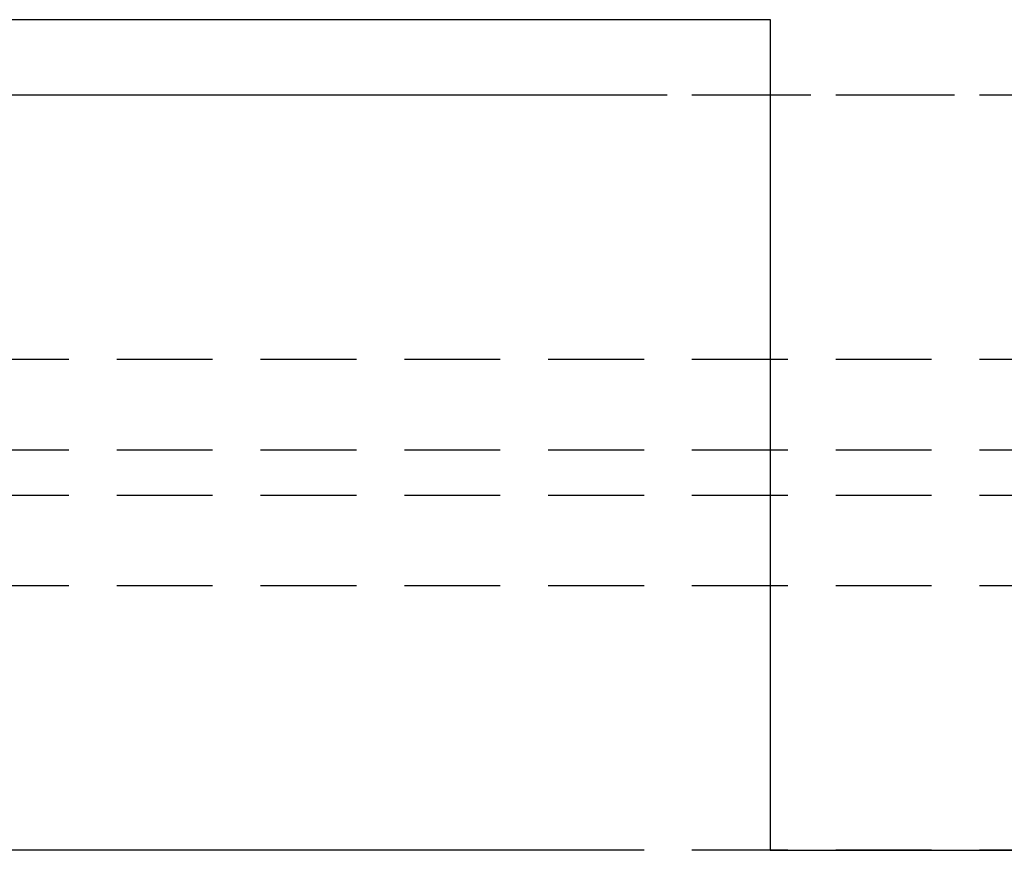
# Model space of a CAD drawing. Header units: millimetres. Extents: x 410 to 11678, y 2765 to 7100.
# Tile 3 of 38: x 616 to 746, y 2765 to 2875. Entities that reach past the tile are written whole.
import ezdxf

# ---------------------------------------------------------------- set-up
doc = ezdxf.new("R2010")
doc.units = ezdxf.units.MM
doc.header["$LTSCALE"] = 10
doc.linetypes.add('HIDDEN', pattern=[1.905, 1.27, -0.635])
doc.layers.add('Caillebotis', color=1, linetype='Continuous', lineweight=25)
doc.layers.add('Plancher inferieur', color=7, linetype='Continuous')

msp = doc.modelspace()

# ---------------------------------------------------------------- linework, layer by layer
at = {"layer": 'Caillebotis', "linetype": 'Continuous'}
for p, q in [((525.02, 2875.44), (715.02, 2875.44)), ((715.02, 2875.44), (715.02, 2765.44)), ((715.02, 2765.44), (1779.99, 2765.44))]:
    msp.add_line(p, q, dxfattribs=at)
at = {"layer": 'Plancher inferieur', "linetype": 'HIDDEN'}
for p, q in [((6680.02, 2865.44), (410.02, 2865.44)), ((3235.02, 2865.44), (695.02, 2865.44)), ((6680.02, 2830.44), (410.02, 2830.44)), ((6680.02, 2818.44), (410.02, 2818.44)), ((6680.02, 2812.44), (410.02, 2812.44)), ((6680.02, 2800.44), (410.02, 2800.44)), ((6680.02, 2765.44), (410.02, 2765.44))]:
    msp.add_line(p, q, dxfattribs=at)
at = {"layer": 'Plancher inferieur', "linetype": 'Continuous'}
for p, q in [((695.02, 2865.44), (525.02, 2865.44)), ((695.02, 2765.44), (525.02, 2765.44))]:
    msp.add_line(p, q, dxfattribs=at)

doc.saveas('drawing.dxf')
